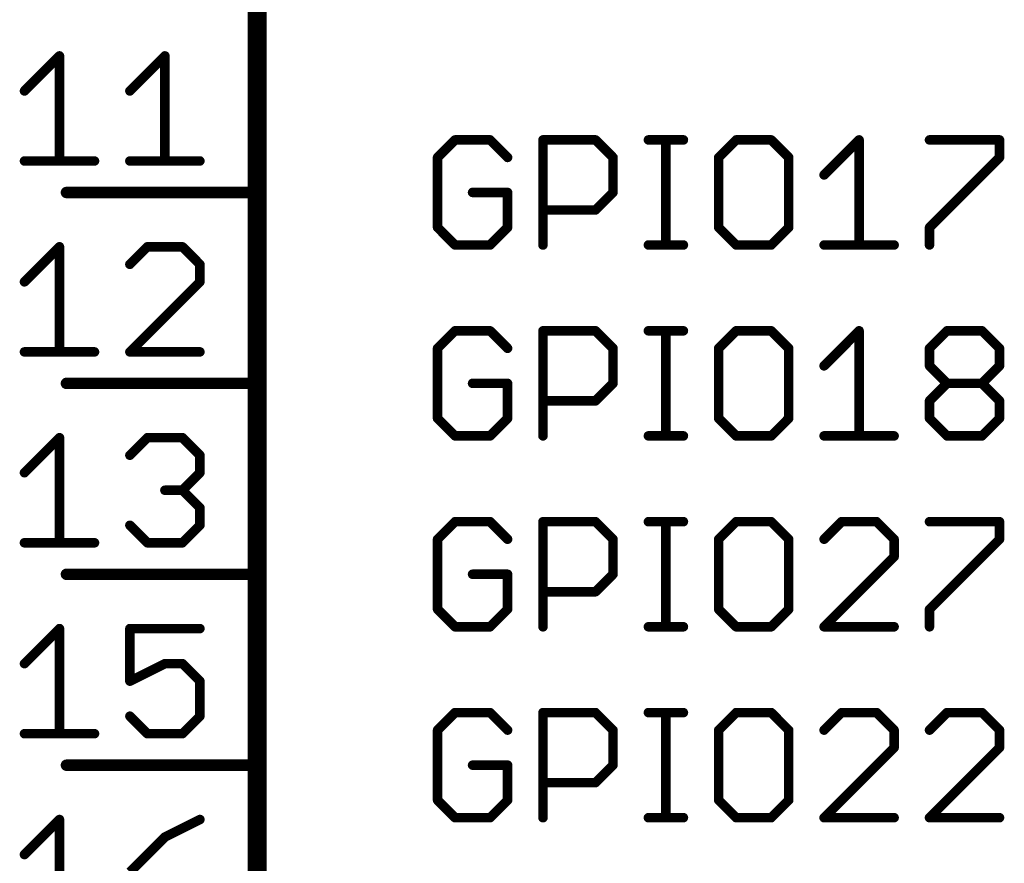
# Model space of a CAD drawing. Extents: x -74 to 107, y -89 to 175.
# Tile 6 of 25: x -57 to -43, y 57 to 68. Entities that reach past the tile are written whole.
import ezdxf

# ---------------------------------------------------------------- set-up
doc = ezdxf.new("R2010")
doc.units = 0
doc.layers.add('94', color=14, linetype='CONTINUOUS')
doc.layers.add('95', color=251, linetype='CONTINUOUS')

msp = doc.modelspace()

# ---------------------------------------------------------------- linework, layer by layer
at = {"layer": '94'}
for points, const_width in [([(-53.34, 27.94), (-53.34, 76.2)], 0.254), ([(-55.88, 66.04), (-53.34, 66.04)], 0.1524), ([(-55.88, 63.5), (-53.34, 63.5)], 0.1524), ([(-55.88, 60.96), (-53.34, 60.96)], 0.1524), ([(-55.88, 58.42), (-53.34, 58.42)], 0.1524)]:
    msp.add_lwpolyline(points, dxfattribs=dict(at, const_width=const_width))
at = {"layer": '94', "const_width": 0.0762}
for points in [[(-55.88, 66.0781, 1), (-55.88, 66.0019)], [(-53.34, 66.0019, 1), (-53.34, 66.0781)], [(-55.88, 63.5381, 1), (-55.88, 63.4619)], [(-53.34, 63.4619, 1), (-53.34, 63.5381)], [(-55.88, 60.9981, 1), (-55.88, 60.9219)], [(-53.34, 60.9219, 1), (-53.34, 60.9981)], [(-55.88, 58.4581, 1), (-55.88, 58.3819)], [(-53.34, 58.3819, 1), (-53.34, 58.4581)]]:
    msp.add_lwpolyline(points, format="xyb", dxfattribs=at)
at = {"layer": '95', "const_width": 0.127}
for points in [[(-56.4387, 67.3912), (-55.9726, 67.8573)], [(-55.9726, 67.8573), (-55.9726, 66.4591)], [(-55.0354, 67.3912), (-54.5693, 67.8573)], [(-54.5693, 67.8573), (-54.5693, 66.4591)], [(-50.7067, 66.7397), (-50.9397, 66.5067)], [(-50.2406, 66.7397), (-50.7067, 66.7397)], [(-50.0076, 66.5067), (-50.2406, 66.7397)], [(-49.5364, 65.3415), (-49.5364, 66.7397)], [(-49.5364, 66.7397), (-48.8373, 66.7397)], [(-48.8373, 66.7397), (-48.6043, 66.5067)], [(-48.1331, 66.7397), (-47.6671, 66.7397)], [(-47.9001, 65.3415), (-47.9001, 66.7397)], [(-46.9646, 66.7397), (-47.1976, 66.5067)], [(-46.4985, 66.7397), (-46.9646, 66.7397)], [(-46.2655, 66.5067), (-46.4985, 66.7397)], [(-45.7943, 66.2736), (-45.3283, 66.7397)], [(-45.3283, 66.7397), (-45.3283, 65.3415)], [(-44.3911, 66.7397), (-43.4589, 66.7397)], [(-43.4589, 66.7397), (-43.4589, 66.5067)], [(-56.4387, 66.4591), (-55.5065, 66.4591)], [(-55.0354, 66.4591), (-54.1033, 66.4591)], [(-50.9397, 66.5067), (-50.9397, 65.5745)], [(-48.6043, 66.5067), (-48.6043, 66.0406)], [(-47.1976, 66.5067), (-47.1976, 65.5745)], [(-46.2655, 65.5745), (-46.2655, 66.5067)], [(-43.4589, 66.5067), (-44.3911, 65.5745)], [(-50.0076, 66.0406), (-50.4736, 66.0406)], [(-50.0076, 65.5745), (-50.0076, 66.0406)], [(-48.6043, 66.0406), (-48.8373, 65.8076)], [(-48.8373, 65.8076), (-49.5364, 65.8076)], [(-50.9397, 65.5745), (-50.7067, 65.3415)], [(-50.2406, 65.3415), (-50.0076, 65.5745)], [(-47.1976, 65.5745), (-46.9646, 65.3415)], [(-46.4985, 65.3415), (-46.2655, 65.5745)], [(-44.3911, 65.5745), (-44.3911, 65.3415)], [(-50.7067, 65.3415), (-50.2406, 65.3415)], [(-48.1331, 65.3415), (-47.6671, 65.3415)], [(-46.9646, 65.3415), (-46.4985, 65.3415)], [(-45.7943, 65.3415), (-44.8622, 65.3415)], [(-56.4387, 64.8512), (-55.9726, 65.3173)], [(-55.9726, 65.3173), (-55.9726, 63.9191)], [(-54.8023, 65.3173), (-55.0354, 65.0843)], [(-54.3363, 65.3173), (-54.8023, 65.3173)], [(-54.1033, 65.0843), (-54.3363, 65.3173)], [(-54.1033, 64.8512), (-54.1033, 65.0843)], [(-55.0354, 63.9191), (-54.1033, 64.8512)], [(-50.7067, 64.1997), (-50.9397, 63.9667)], [(-50.2406, 64.1997), (-50.7067, 64.1997)], [(-50.0076, 63.9667), (-50.2406, 64.1997)], [(-49.5364, 62.8015), (-49.5364, 64.1997)], [(-49.5364, 64.1997), (-48.8373, 64.1997)], [(-48.8373, 64.1997), (-48.6043, 63.9667)], [(-48.1331, 64.1997), (-47.6671, 64.1997)], [(-47.9001, 62.8015), (-47.9001, 64.1997)], [(-46.9646, 64.1997), (-47.1976, 63.9667)], [(-46.4985, 64.1997), (-46.9646, 64.1997)], [(-46.2655, 63.9667), (-46.4985, 64.1997)], [(-45.7943, 63.7336), (-45.3283, 64.1997)], [(-45.3283, 64.1997), (-45.3283, 62.8015)], [(-44.3911, 63.9667), (-44.158, 64.1997)], [(-44.158, 64.1997), (-43.692, 64.1997)], [(-43.692, 64.1997), (-43.4589, 63.9667)], [(-56.4387, 63.9191), (-55.5065, 63.9191)], [(-54.1033, 63.9191), (-55.0354, 63.9191)], [(-50.9397, 63.9667), (-50.9397, 63.0345)], [(-48.6043, 63.9667), (-48.6043, 63.5006)], [(-47.1976, 63.9667), (-47.1976, 63.0345)], [(-46.2655, 63.0345), (-46.2655, 63.9667)], [(-44.3911, 63.7336), (-44.3911, 63.9667)], [(-43.4589, 63.9667), (-43.4589, 63.7336)], [(-44.158, 63.5006), (-44.3911, 63.7336)], [(-43.4589, 63.7336), (-43.692, 63.5006)], [(-50.0076, 63.5006), (-50.4736, 63.5006)], [(-50.0076, 63.0345), (-50.0076, 63.5006)], [(-48.6043, 63.5006), (-48.8373, 63.2676)], [(-44.3911, 63.2676), (-44.158, 63.5006)], [(-44.158, 63.5006), (-43.692, 63.5006)], [(-43.692, 63.5006), (-43.4589, 63.2676)], [(-48.8373, 63.2676), (-49.5364, 63.2676)], [(-44.3911, 63.0345), (-44.3911, 63.2676)], [(-43.4589, 63.2676), (-43.4589, 63.0345)], [(-50.9397, 63.0345), (-50.7067, 62.8015)], [(-50.2406, 62.8015), (-50.0076, 63.0345)], [(-47.1976, 63.0345), (-46.9646, 62.8015)], [(-46.4985, 62.8015), (-46.2655, 63.0345)], [(-44.158, 62.8015), (-44.3911, 63.0345)], [(-43.4589, 63.0345), (-43.692, 62.8015)], [(-56.4387, 62.3112), (-55.9726, 62.7773)], [(-55.9726, 62.7773), (-55.9726, 61.3791)], [(-55.0354, 62.5443), (-54.8023, 62.7773)], [(-54.8023, 62.7773), (-54.3363, 62.7773)], [(-54.3363, 62.7773), (-54.1033, 62.5443)], [(-50.7067, 62.8015), (-50.2406, 62.8015)], [(-48.1331, 62.8015), (-47.6671, 62.8015)], [(-46.9646, 62.8015), (-46.4985, 62.8015)], [(-45.7943, 62.8015), (-44.8622, 62.8015)], [(-43.692, 62.8015), (-44.158, 62.8015)], [(-54.1033, 62.5443), (-54.1033, 62.3112)], [(-54.1033, 62.3112), (-54.3363, 62.0782)], [(-54.3363, 62.0782), (-54.5693, 62.0782)], [(-54.3363, 62.0782), (-54.1033, 61.8452)], [(-54.1033, 61.8452), (-54.1033, 61.6121)], [(-54.8023, 61.3791), (-55.0354, 61.6121)], [(-54.1033, 61.6121), (-54.3363, 61.3791)], [(-50.7067, 61.6597), (-50.9397, 61.4267)], [(-50.2406, 61.6597), (-50.7067, 61.6597)], [(-50.0076, 61.4267), (-50.2406, 61.6597)], [(-49.5364, 60.2615), (-49.5364, 61.6597)], [(-49.5364, 61.6597), (-48.8373, 61.6597)], [(-48.8373, 61.6597), (-48.6043, 61.4267)], [(-48.1331, 61.6597), (-47.6671, 61.6597)], [(-47.9001, 60.2615), (-47.9001, 61.6597)], [(-46.9646, 61.6597), (-47.1976, 61.4267)], [(-46.4985, 61.6597), (-46.9646, 61.6597)], [(-46.2655, 61.4267), (-46.4985, 61.6597)], [(-45.5613, 61.6597), (-45.7943, 61.4267)], [(-45.0953, 61.6597), (-45.5613, 61.6597)], [(-44.8622, 61.4267), (-45.0953, 61.6597)], [(-44.3911, 61.6597), (-43.4589, 61.6597)], [(-43.4589, 61.6597), (-43.4589, 61.4267)], [(-50.9397, 61.4267), (-50.9397, 60.4945)], [(-48.6043, 61.4267), (-48.6043, 60.9606)], [(-47.1976, 61.4267), (-47.1976, 60.4945)], [(-46.2655, 60.4945), (-46.2655, 61.4267)], [(-44.8622, 61.1936), (-44.8622, 61.4267)], [(-43.4589, 61.4267), (-44.3911, 60.4945)], [(-56.4387, 61.3791), (-55.5065, 61.3791)], [(-54.3363, 61.3791), (-54.8023, 61.3791)], [(-45.7943, 60.2615), (-44.8622, 61.1936)], [(-50.0076, 60.9606), (-50.4736, 60.9606)], [(-50.0076, 60.4945), (-50.0076, 60.9606)], [(-48.6043, 60.9606), (-48.8373, 60.7276)], [(-48.8373, 60.7276), (-49.5364, 60.7276)], [(-50.9397, 60.4945), (-50.7067, 60.2615)], [(-50.2406, 60.2615), (-50.0076, 60.4945)], [(-47.1976, 60.4945), (-46.9646, 60.2615)], [(-46.4985, 60.2615), (-46.2655, 60.4945)], [(-44.3911, 60.4945), (-44.3911, 60.2615)], [(-56.4387, 59.7712), (-55.9726, 60.2373)], [(-55.9726, 60.2373), (-55.9726, 58.8391)], [(-54.1033, 60.2373), (-55.0354, 60.2373)], [(-55.0354, 60.2373), (-55.0354, 59.5382)], [(-50.7067, 60.2615), (-50.2406, 60.2615)], [(-48.1331, 60.2615), (-47.6671, 60.2615)], [(-46.9646, 60.2615), (-46.4985, 60.2615)], [(-44.8622, 60.2615), (-45.7943, 60.2615)], [(-55.0354, 59.5382), (-54.5693, 59.7712)], [(-54.5693, 59.7712), (-54.3363, 59.7712)], [(-54.3363, 59.7712), (-54.1033, 59.5382)], [(-54.1033, 59.5382), (-54.1033, 59.0721)], [(-54.8023, 58.8391), (-55.0354, 59.0721)], [(-54.1033, 59.0721), (-54.3363, 58.8391)], [(-50.7067, 59.1197), (-50.9397, 58.8867)], [(-50.2406, 59.1197), (-50.7067, 59.1197)], [(-50.0076, 58.8867), (-50.2406, 59.1197)], [(-49.5364, 57.7215), (-49.5364, 59.1197)], [(-49.5364, 59.1197), (-48.8373, 59.1197)], [(-48.8373, 59.1197), (-48.6043, 58.8867)], [(-48.1331, 59.1197), (-47.6671, 59.1197)], [(-47.9001, 57.7215), (-47.9001, 59.1197)], [(-46.9646, 59.1197), (-47.1976, 58.8867)], [(-46.4985, 59.1197), (-46.9646, 59.1197)], [(-46.2655, 58.8867), (-46.4985, 59.1197)], [(-45.5613, 59.1197), (-45.7943, 58.8867)], [(-45.0953, 59.1197), (-45.5613, 59.1197)], [(-44.8622, 58.8867), (-45.0953, 59.1197)], [(-44.158, 59.1197), (-44.3911, 58.8867)], [(-43.692, 59.1197), (-44.158, 59.1197)], [(-43.4589, 58.8867), (-43.692, 59.1197)], [(-56.4387, 58.8391), (-55.5065, 58.8391)], [(-54.3363, 58.8391), (-54.8023, 58.8391)], [(-50.9397, 58.8867), (-50.9397, 57.9545)], [(-48.6043, 58.8867), (-48.6043, 58.4206)], [(-47.1976, 58.8867), (-47.1976, 57.9545)], [(-46.2655, 57.9545), (-46.2655, 58.8867)], [(-44.8622, 58.6536), (-44.8622, 58.8867)], [(-43.4589, 58.6536), (-43.4589, 58.8867)], [(-45.7943, 57.7215), (-44.8622, 58.6536)], [(-44.3911, 57.7215), (-43.4589, 58.6536)], [(-50.0076, 58.4206), (-50.4736, 58.4206)], [(-50.0076, 57.9545), (-50.0076, 58.4206)], [(-48.6043, 58.4206), (-48.8373, 58.1876)], [(-48.8373, 58.1876), (-49.5364, 58.1876)], [(-50.9397, 57.9545), (-50.7067, 57.7215)], [(-50.2406, 57.7215), (-50.0076, 57.9545)], [(-47.1976, 57.9545), (-46.9646, 57.7215)], [(-46.4985, 57.7215), (-46.2655, 57.9545)], [(-56.4387, 57.2312), (-55.9726, 57.6973)], [(-55.9726, 57.6973), (-55.9726, 56.2991)], [(-54.1033, 57.6973), (-54.5693, 57.4643)], [(-50.7067, 57.7215), (-50.2406, 57.7215)], [(-48.1331, 57.7215), (-47.6671, 57.7215)], [(-46.9646, 57.7215), (-46.4985, 57.7215)], [(-44.8622, 57.7215), (-45.7943, 57.7215)], [(-43.4589, 57.7215), (-44.3911, 57.7215)], [(-54.5693, 57.4643), (-55.0354, 56.9982)]]:
    msp.add_lwpolyline(points, dxfattribs=at)
at = {"layer": '95', "const_width": 0.0635}
for points in [[(-55.9408, 67.8573, 1), (-56.0043, 67.8573)], [(-55.9501, 67.8348, 1), (-55.995, 67.8797)], [(-54.5376, 67.8573, 1), (-54.6011, 67.8573)], [(-54.5469, 67.8348, 1), (-54.5918, 67.8797)], [(-56.4611, 67.4137, 1), (-56.4162, 67.3688)], [(-55.0578, 67.4137, 1), (-55.0129, 67.3688)], [(-50.7067, 66.7714, 1), (-50.7067, 66.7079)], [(-50.6842, 66.7172, 1), (-50.7291, 66.7621)], [(-50.2182, 66.7621, 1), (-50.2631, 66.7172)], [(-50.2406, 66.7079, 1), (-50.2406, 66.7714)], [(-49.5047, 66.7397, 1), (-49.5682, 66.7397)], [(-49.5364, 66.7714, 1), (-49.5364, 66.7079)], [(-48.8149, 66.7621, 1), (-48.8598, 66.7172)], [(-48.8373, 66.7079, 1), (-48.8373, 66.7714)], [(-48.1331, 66.7714, 1), (-48.1331, 66.7079)], [(-47.8684, 66.7397, 1), (-47.9319, 66.7397)], [(-47.6671, 66.7079, 1), (-47.6671, 66.7714)], [(-46.9646, 66.7714, 1), (-46.9646, 66.7079)], [(-46.9421, 66.7172, 1), (-46.987, 66.7621)], [(-46.4761, 66.7621, 1), (-46.521, 66.7172)], [(-46.4985, 66.7079, 1), (-46.4985, 66.7714)], [(-45.2965, 66.7397, 1), (-45.36, 66.7397)], [(-45.3058, 66.7172, 1), (-45.3507, 66.7621)], [(-44.3911, 66.7714, 1), (-44.3911, 66.7079)], [(-43.4272, 66.7397, 1), (-43.4907, 66.7397)], [(-43.4589, 66.7079, 1), (-43.4589, 66.7714)], [(-56.4387, 66.4909, 1), (-56.4387, 66.4274)], [(-56.0043, 66.4591, 1), (-55.9408, 66.4591)], [(-55.5065, 66.4274, 1), (-55.5065, 66.4909)], [(-55.0354, 66.4909, 1), (-55.0354, 66.4274)], [(-54.6011, 66.4591, 1), (-54.5376, 66.4591)], [(-54.1033, 66.4274, 1), (-54.1033, 66.4909)], [(-50.9079, 66.5067, 1), (-50.9715, 66.5067)], [(-50.9622, 66.5291, 1), (-50.9172, 66.4842)], [(-50.03, 66.4842, 1), (-49.9851, 66.5291)], [(-48.5725, 66.5067, 1), (-48.636, 66.5067)], [(-48.6267, 66.4842, 1), (-48.5818, 66.5291)], [(-47.1659, 66.5067, 1), (-47.2294, 66.5067)], [(-47.2201, 66.5291, 1), (-47.1752, 66.4842)], [(-46.2337, 66.5067, 1), (-46.2972, 66.5067)], [(-46.2879, 66.4842, 1), (-46.243, 66.5291)], [(-43.4907, 66.5067, 1), (-43.4272, 66.5067)], [(-43.4365, 66.4842, 1), (-43.4814, 66.5291)], [(-45.8168, 66.2961, 1), (-45.7719, 66.2512)], [(-50.4736, 66.0723, 1), (-50.4736, 66.0088)], [(-49.9758, 66.0406, 1), (-50.0393, 66.0406)], [(-50.0076, 66.0088, 1), (-50.0076, 66.0723)], [(-48.636, 66.0406, 1), (-48.5725, 66.0406)], [(-48.5818, 66.0181, 1), (-48.6267, 66.063)], [(-49.5364, 65.8393, 1), (-49.5364, 65.7758)], [(-48.8598, 65.83, 1), (-48.8149, 65.7851)], [(-48.8373, 65.7758, 1), (-48.8373, 65.8393)], [(-50.9715, 65.5745, 1), (-50.9079, 65.5745)], [(-50.9172, 65.597, 1), (-50.9622, 65.5521)], [(-50.0393, 65.5745, 1), (-49.9758, 65.5745)], [(-49.9851, 65.5521, 1), (-50.03, 65.597)], [(-47.2294, 65.5745, 1), (-47.1659, 65.5745)], [(-47.1752, 65.597, 1), (-47.2201, 65.5521)], [(-46.2972, 65.5745, 1), (-46.2337, 65.5745)], [(-46.243, 65.5521, 1), (-46.2879, 65.597)], [(-44.3593, 65.5745, 1), (-44.4228, 65.5745)], [(-44.4135, 65.597, 1), (-44.3686, 65.5521)], [(-50.7067, 65.3732, 1), (-50.7067, 65.3097)], [(-50.2406, 65.3097, 1), (-50.2406, 65.3732)], [(-48.1331, 65.3732, 1), (-48.1331, 65.3097)], [(-47.6671, 65.3097, 1), (-47.6671, 65.3732)], [(-46.9646, 65.3732, 1), (-46.9646, 65.3097)], [(-46.4985, 65.3097, 1), (-46.4985, 65.3732)], [(-45.7943, 65.3732, 1), (-45.7943, 65.3097)], [(-44.8622, 65.3097, 1), (-44.8622, 65.3732)], [(-55.9408, 65.3173, 1), (-56.0043, 65.3173)], [(-55.9501, 65.2948, 1), (-55.995, 65.3397)], [(-54.8023, 65.349, 1), (-54.8023, 65.2855)], [(-54.7799, 65.2948, 1), (-54.8248, 65.3397)], [(-54.3138, 65.3397, 1), (-54.3587, 65.2948)], [(-54.3363, 65.2855, 1), (-54.3363, 65.349)], [(-50.7291, 65.319, 1), (-50.6842, 65.364)], [(-50.2631, 65.364, 1), (-50.2182, 65.319)], [(-49.5682, 65.3415, 1), (-49.5047, 65.3415)], [(-47.9319, 65.3415, 1), (-47.8684, 65.3415)], [(-46.987, 65.319, 1), (-46.9421, 65.364)], [(-46.521, 65.364, 1), (-46.4761, 65.319)], [(-45.36, 65.3415, 1), (-45.2965, 65.3415)], [(-44.4228, 65.3415, 1), (-44.3593, 65.3415)], [(-54.0715, 65.0843, 1), (-54.135, 65.0843)], [(-55.0578, 65.1067, 1), (-55.0129, 65.0618)], [(-54.1257, 65.0618, 1), (-54.0808, 65.1067)], [(-56.4611, 64.8737, 1), (-56.4162, 64.8288)], [(-54.135, 64.8512, 1), (-54.0715, 64.8512)], [(-54.0808, 64.8288, 1), (-54.1257, 64.8737)], [(-50.7067, 64.2314, 1), (-50.7067, 64.1679)], [(-50.6842, 64.1772, 1), (-50.7291, 64.2221)], [(-50.2182, 64.2221, 1), (-50.2631, 64.1772)], [(-50.2406, 64.1679, 1), (-50.2406, 64.2314)], [(-49.5047, 64.1997, 1), (-49.5682, 64.1997)], [(-49.5364, 64.2314, 1), (-49.5364, 64.1679)], [(-48.8149, 64.2221, 1), (-48.8598, 64.1772)], [(-48.8373, 64.1679, 1), (-48.8373, 64.2314)], [(-48.1331, 64.2314, 1), (-48.1331, 64.1679)], [(-47.8684, 64.1997, 1), (-47.9319, 64.1997)], [(-47.6671, 64.1679, 1), (-47.6671, 64.2314)], [(-46.9646, 64.2314, 1), (-46.9646, 64.1679)], [(-46.9421, 64.1772, 1), (-46.987, 64.2221)], [(-46.4761, 64.2221, 1), (-46.521, 64.1772)], [(-46.4985, 64.1679, 1), (-46.4985, 64.2314)], [(-45.2965, 64.1997, 1), (-45.36, 64.1997)], [(-45.3058, 64.1772, 1), (-45.3507, 64.2221)], [(-44.158, 64.2314, 1), (-44.158, 64.1679)], [(-44.1356, 64.1772, 1), (-44.1805, 64.2221)], [(-43.6695, 64.2221, 1), (-43.7144, 64.1772)], [(-43.692, 64.1679, 1), (-43.692, 64.2314)], [(-56.4387, 63.9509, 1), (-56.4387, 63.8873)], [(-55.5065, 63.8873, 1), (-55.5065, 63.9509)], [(-55.0354, 63.9509, 1), (-55.0354, 63.8873)], [(-55.0578, 63.9416, 1), (-55.0129, 63.8966)], [(-54.1033, 63.8873, 1), (-54.1033, 63.9509)], [(-50.9079, 63.9667, 1), (-50.9715, 63.9667)], [(-50.9622, 63.9891, 1), (-50.9172, 63.9442)], [(-50.03, 63.9442, 1), (-49.9851, 63.9891)], [(-48.5725, 63.9667, 1), (-48.636, 63.9667)], [(-48.6267, 63.9442, 1), (-48.5818, 63.9891)], [(-47.1659, 63.9667, 1), (-47.2294, 63.9667)], [(-47.2201, 63.9891, 1), (-47.1752, 63.9442)], [(-46.2337, 63.9667, 1), (-46.2972, 63.9667)], [(-46.2879, 63.9442, 1), (-46.243, 63.9891)], [(-44.3593, 63.9667, 1), (-44.4228, 63.9667)], [(-44.4135, 63.9891, 1), (-44.3686, 63.9442)], [(-43.4272, 63.9667, 1), (-43.4907, 63.9667)], [(-43.4814, 63.9442, 1), (-43.4365, 63.9891)], [(-56.0043, 63.9191, 1), (-55.9408, 63.9191)], [(-45.8168, 63.7561, 1), (-45.7719, 63.7112)], [(-44.4228, 63.7336, 1), (-44.3593, 63.7336)], [(-44.3686, 63.7561, 1), (-44.4135, 63.7112)], [(-43.4907, 63.7336, 1), (-43.4272, 63.7336)], [(-43.4365, 63.7112, 1), (-43.4814, 63.7561)], [(-50.4736, 63.5323, 1), (-50.4736, 63.4688)], [(-49.9758, 63.5006, 1), (-50.0393, 63.5006)], [(-50.0076, 63.4688, 1), (-50.0076, 63.5323)], [(-48.636, 63.5006, 1), (-48.5725, 63.5006)], [(-48.5818, 63.4781, 1), (-48.6267, 63.523)], [(-44.158, 63.5323, 1), (-44.158, 63.4688)], [(-44.1356, 63.4781, 1), (-44.1805, 63.523)], [(-44.1805, 63.4781, 1), (-44.1356, 63.523)], [(-43.6695, 63.523, 1), (-43.7144, 63.4781)], [(-43.7144, 63.523, 1), (-43.6695, 63.4781)], [(-43.692, 63.4688, 1), (-43.692, 63.5323)], [(-49.5364, 63.2993, 1), (-49.5364, 63.2358)], [(-48.8598, 63.29, 1), (-48.8149, 63.2451)], [(-48.8373, 63.2358, 1), (-48.8373, 63.2993)], [(-44.3593, 63.2676, 1), (-44.4228, 63.2676)], [(-44.4135, 63.29, 1), (-44.3686, 63.2451)], [(-43.4272, 63.2676, 1), (-43.4907, 63.2676)], [(-43.4814, 63.2451, 1), (-43.4365, 63.29)], [(-50.9715, 63.0345, 1), (-50.9079, 63.0345)], [(-50.9172, 63.057, 1), (-50.9622, 63.0121)], [(-50.0393, 63.0345, 1), (-49.9758, 63.0345)], [(-49.9851, 63.0121, 1), (-50.03, 63.057)], [(-47.2294, 63.0345, 1), (-47.1659, 63.0345)], [(-47.1752, 63.057, 1), (-47.2201, 63.0121)], [(-46.2972, 63.0345, 1), (-46.2337, 63.0345)], [(-46.243, 63.0121, 1), (-46.2879, 63.057)], [(-44.4228, 63.0345, 1), (-44.3593, 63.0345)], [(-44.3686, 63.057, 1), (-44.4135, 63.0121)], [(-43.4907, 63.0345, 1), (-43.4272, 63.0345)], [(-43.4365, 63.0121, 1), (-43.4814, 63.057)], [(-55.9408, 62.7773, 1), (-56.0043, 62.7773)], [(-55.9501, 62.7548, 1), (-55.995, 62.7997)], [(-54.8023, 62.809, 1), (-54.8023, 62.7455)], [(-54.7799, 62.7548, 1), (-54.8248, 62.7997)], [(-54.3138, 62.7997, 1), (-54.3587, 62.7548)], [(-54.3363, 62.7455, 1), (-54.3363, 62.809)], [(-50.7067, 62.8333, 1), (-50.7067, 62.7698)], [(-50.7291, 62.779, 1), (-50.6842, 62.824)], [(-50.2631, 62.824, 1), (-50.2182, 62.779)], [(-50.2406, 62.7698, 1), (-50.2406, 62.8333)], [(-49.5682, 62.8015, 1), (-49.5047, 62.8015)], [(-48.1331, 62.8333, 1), (-48.1331, 62.7698)], [(-47.9319, 62.8015, 1), (-47.8684, 62.8015)], [(-47.6671, 62.7698, 1), (-47.6671, 62.8333)], [(-46.9646, 62.8333, 1), (-46.9646, 62.7698)], [(-46.987, 62.779, 1), (-46.9421, 62.824)], [(-46.521, 62.824, 1), (-46.4761, 62.779)], [(-46.4985, 62.7698, 1), (-46.4985, 62.8333)], [(-45.7943, 62.8333, 1), (-45.7943, 62.7698)], [(-45.36, 62.8015, 1), (-45.2965, 62.8015)], [(-44.8622, 62.7698, 1), (-44.8622, 62.8333)], [(-44.158, 62.8333, 1), (-44.158, 62.7698)], [(-44.1805, 62.779, 1), (-44.1356, 62.824)], [(-43.7144, 62.824, 1), (-43.6695, 62.779)], [(-43.692, 62.7698, 1), (-43.692, 62.8333)], [(-55.0578, 62.5667, 1), (-55.0129, 62.5218)], [(-54.0715, 62.5443, 1), (-54.135, 62.5443)], [(-54.1257, 62.5218, 1), (-54.0808, 62.5667)], [(-56.4611, 62.3337, 1), (-56.4162, 62.2888)], [(-54.135, 62.3112, 1), (-54.0715, 62.3112)], [(-54.0808, 62.2888, 1), (-54.1257, 62.3337)], [(-54.5693, 62.1099, 1), (-54.5693, 62.0464)], [(-54.3138, 62.1006, 1), (-54.3587, 62.0557)], [(-54.3587, 62.1006, 1), (-54.3138, 62.0557)], [(-54.3363, 62.0464, 1), (-54.3363, 62.1099)], [(-54.0715, 61.8452, 1), (-54.135, 61.8452)], [(-54.1257, 61.8227, 1), (-54.0808, 61.8676)], [(-55.0129, 61.6346, 1), (-55.0578, 61.5897)], [(-54.135, 61.6121, 1), (-54.0715, 61.6121)], [(-54.0808, 61.5897, 1), (-54.1257, 61.6346)], [(-50.7067, 61.6914, 1), (-50.7067, 61.6279)], [(-50.6842, 61.6372, 1), (-50.7291, 61.6821)], [(-50.2182, 61.6821, 1), (-50.2631, 61.6372)], [(-50.2406, 61.6279, 1), (-50.2406, 61.6914)], [(-49.5047, 61.6597, 1), (-49.5682, 61.6597)], [(-49.5364, 61.6914, 1), (-49.5364, 61.6279)], [(-48.8149, 61.6821, 1), (-48.8598, 61.6372)], [(-48.8373, 61.6279, 1), (-48.8373, 61.6914)], [(-48.1331, 61.6914, 1), (-48.1331, 61.6279)], [(-47.8684, 61.6597, 1), (-47.9319, 61.6597)], [(-47.6671, 61.6279, 1), (-47.6671, 61.6914)], [(-46.9646, 61.6914, 1), (-46.9646, 61.6279)], [(-46.9421, 61.6372, 1), (-46.987, 61.6821)], [(-46.4761, 61.6821, 1), (-46.521, 61.6372)], [(-46.4985, 61.6279, 1), (-46.4985, 61.6914)], [(-45.5613, 61.6914, 1), (-45.5613, 61.6279)], [(-45.5389, 61.6372, 1), (-45.5838, 61.6821)], [(-45.0728, 61.6821, 1), (-45.1177, 61.6372)], [(-45.0953, 61.6279, 1), (-45.0953, 61.6914)], [(-44.3911, 61.6914, 1), (-44.3911, 61.6279)], [(-43.4272, 61.6597, 1), (-43.4907, 61.6597)], [(-43.4589, 61.6279, 1), (-43.4589, 61.6914)], [(-50.9079, 61.4267, 1), (-50.9715, 61.4267)], [(-50.9622, 61.4491, 1), (-50.9172, 61.4042)], [(-50.03, 61.4042, 1), (-49.9851, 61.4491)], [(-48.5725, 61.4267, 1), (-48.636, 61.4267)], [(-48.6267, 61.4042, 1), (-48.5818, 61.4491)], [(-47.1659, 61.4267, 1), (-47.2294, 61.4267)], [(-47.2201, 61.4491, 1), (-47.1752, 61.4042)], [(-46.2337, 61.4267, 1), (-46.2972, 61.4267)], [(-46.2879, 61.4042, 1), (-46.243, 61.4491)], [(-45.8168, 61.4491, 1), (-45.7719, 61.4042)], [(-44.8305, 61.4267, 1), (-44.894, 61.4267)], [(-44.8847, 61.4042, 1), (-44.8398, 61.4491)], [(-43.4365, 61.4042, 1), (-43.4814, 61.4491)], [(-56.4387, 61.4109, 1), (-56.4387, 61.3473)], [(-56.0043, 61.3791, 1), (-55.9408, 61.3791)], [(-55.5065, 61.3473, 1), (-55.5065, 61.4109)], [(-54.8023, 61.4109, 1), (-54.8023, 61.3473)], [(-54.8248, 61.3566, 1), (-54.7799, 61.4016)], [(-54.3587, 61.4016, 1), (-54.3138, 61.3566)], [(-54.3363, 61.3473, 1), (-54.3363, 61.4109)], [(-43.4907, 61.4267, 1), (-43.4272, 61.4267)], [(-44.894, 61.1936, 1), (-44.8305, 61.1936)], [(-44.8398, 61.1712, 1), (-44.8847, 61.2161)], [(-50.4736, 60.9923, 1), (-50.4736, 60.9288)], [(-49.9758, 60.9606, 1), (-50.0393, 60.9606)], [(-50.0076, 60.9288, 1), (-50.0076, 60.9923)], [(-48.636, 60.9606, 1), (-48.5725, 60.9606)], [(-48.5818, 60.9381, 1), (-48.6267, 60.983)], [(-49.5364, 60.7593, 1), (-49.5364, 60.6958)], [(-48.8598, 60.75, 1), (-48.8149, 60.7051)], [(-48.8373, 60.6958, 1), (-48.8373, 60.7593)], [(-50.9172, 60.517, 1), (-50.9622, 60.4721)], [(-49.9851, 60.4721, 1), (-50.03, 60.517)], [(-47.1752, 60.517, 1), (-47.2201, 60.4721)], [(-46.243, 60.4721, 1), (-46.2879, 60.517)], [(-44.3593, 60.4945, 1), (-44.4228, 60.4945)], [(-50.9715, 60.4945, 1), (-50.9079, 60.4945)], [(-50.0393, 60.4945, 1), (-49.9758, 60.4945)], [(-47.2294, 60.4945, 1), (-47.1659, 60.4945)], [(-46.2972, 60.4945, 1), (-46.2337, 60.4945)], [(-44.4135, 60.517, 1), (-44.3686, 60.4721)], [(-55.9408, 60.2373, 1), (-56.0043, 60.2373)], [(-55.9501, 60.2148, 1), (-55.995, 60.2597)], [(-55.0354, 60.269, 1), (-55.0354, 60.2055)], [(-55.0036, 60.2373, 1), (-55.0671, 60.2373)], [(-54.1033, 60.2055, 1), (-54.1033, 60.269)], [(-50.7067, 60.2933, 1), (-50.7067, 60.2298)], [(-50.7291, 60.239, 1), (-50.6842, 60.284)], [(-50.2631, 60.284, 1), (-50.2182, 60.239)], [(-50.2406, 60.2298, 1), (-50.2406, 60.2933)], [(-49.5682, 60.2615, 1), (-49.5047, 60.2615)], [(-48.1331, 60.2933, 1), (-48.1331, 60.2298)], [(-47.9319, 60.2615, 1), (-47.8684, 60.2615)], [(-47.6671, 60.2298, 1), (-47.6671, 60.2933)], [(-46.9646, 60.2933, 1), (-46.9646, 60.2298)], [(-46.987, 60.239, 1), (-46.9421, 60.284)], [(-46.521, 60.284, 1), (-46.4761, 60.239)], [(-46.4985, 60.2298, 1), (-46.4985, 60.2933)], [(-45.8168, 60.284, 1), (-45.7719, 60.239)], [(-45.7943, 60.2933, 1), (-45.7943, 60.2298)], [(-44.8622, 60.2298, 1), (-44.8622, 60.2933)], [(-44.4228, 60.2615, 1), (-44.3593, 60.2615)], [(-56.4611, 59.7937, 1), (-56.4162, 59.7488)], [(-54.5693, 59.803, 1), (-54.5693, 59.7395)], [(-54.5551, 59.7428, 1), (-54.5835, 59.7996)], [(-54.3138, 59.7937, 1), (-54.3587, 59.7488)], [(-54.3363, 59.7395, 1), (-54.3363, 59.803)], [(-55.0496, 59.5666, 1), (-55.0212, 59.5098)], [(-55.0671, 59.5382, 1), (-55.0036, 59.5382)], [(-54.0715, 59.5382, 1), (-54.135, 59.5382)], [(-54.1257, 59.5157, 1), (-54.0808, 59.5606)], [(-55.0129, 59.0946, 1), (-55.0578, 59.0497)], [(-54.0808, 59.0497, 1), (-54.1257, 59.0946)], [(-50.7067, 59.1514, 1), (-50.7067, 59.0879)], [(-50.6842, 59.0972, 1), (-50.7291, 59.1421)], [(-50.2182, 59.1421, 1), (-50.2631, 59.0972)], [(-50.2406, 59.0879, 1), (-50.2406, 59.1514)], [(-49.5047, 59.1197, 1), (-49.5682, 59.1197)], [(-49.5364, 59.1514, 1), (-49.5364, 59.0879)], [(-48.8149, 59.1421, 1), (-48.8598, 59.0972)], [(-48.8373, 59.0879, 1), (-48.8373, 59.1514)], [(-48.1331, 59.1514, 1), (-48.1331, 59.0879)], [(-47.8684, 59.1197, 1), (-47.9319, 59.1197)], [(-47.6671, 59.0879, 1), (-47.6671, 59.1514)], [(-46.9646, 59.1514, 1), (-46.9646, 59.0879)], [(-46.9421, 59.0972, 1), (-46.987, 59.1421)], [(-46.4761, 59.1421, 1), (-46.521, 59.0972)], [(-46.4985, 59.0879, 1), (-46.4985, 59.1514)], [(-45.5613, 59.1514, 1), (-45.5613, 59.0879)], [(-45.5389, 59.0972, 1), (-45.5838, 59.1421)], [(-45.0728, 59.1421, 1), (-45.1177, 59.0972)], [(-45.0953, 59.0879, 1), (-45.0953, 59.1514)], [(-44.158, 59.1514, 1), (-44.158, 59.0879)], [(-44.1356, 59.0972, 1), (-44.1805, 59.1421)], [(-43.6695, 59.1421, 1), (-43.7144, 59.0972)], [(-43.692, 59.0879, 1), (-43.692, 59.1514)], [(-54.135, 59.0721, 1), (-54.0715, 59.0721)], [(-56.4387, 58.8709, 1), (-56.4387, 58.8073)], [(-56.0043, 58.8391, 1), (-55.9408, 58.8391)], [(-55.5065, 58.8073, 1), (-55.5065, 58.8709)], [(-54.8023, 58.8709, 1), (-54.8023, 58.8073)], [(-54.8248, 58.8166, 1), (-54.7799, 58.8616)], [(-54.3587, 58.8616, 1), (-54.3138, 58.8166)], [(-54.3363, 58.8073, 1), (-54.3363, 58.8709)], [(-50.9079, 58.8867, 1), (-50.9715, 58.8867)], [(-50.9622, 58.9091, 1), (-50.9172, 58.8642)], [(-50.03, 58.8642, 1), (-49.9851, 58.9091)], [(-48.5725, 58.8867, 1), (-48.636, 58.8867)], [(-48.6267, 58.8642, 1), (-48.5818, 58.9091)], [(-47.1659, 58.8867, 1), (-47.2294, 58.8867)], [(-47.2201, 58.9091, 1), (-47.1752, 58.8642)], [(-46.2337, 58.8867, 1), (-46.2972, 58.8867)], [(-46.2879, 58.8642, 1), (-46.243, 58.9091)], [(-45.8168, 58.9091, 1), (-45.7719, 58.8642)], [(-44.8305, 58.8867, 1), (-44.894, 58.8867)], [(-44.8847, 58.8642, 1), (-44.8398, 58.9091)], [(-44.4135, 58.9091, 1), (-44.3686, 58.8642)], [(-43.4272, 58.8867, 1), (-43.4907, 58.8867)], [(-43.4814, 58.8642, 1), (-43.4365, 58.9091)], [(-44.894, 58.6536, 1), (-44.8305, 58.6536)], [(-44.8398, 58.6312, 1), (-44.8847, 58.6761)], [(-43.4907, 58.6536, 1), (-43.4272, 58.6536)], [(-43.4365, 58.6312, 1), (-43.4814, 58.6761)], [(-50.4736, 58.4523, 1), (-50.4736, 58.3888)], [(-49.9758, 58.4206, 1), (-50.0393, 58.4206)], [(-50.0076, 58.3888, 1), (-50.0076, 58.4523)], [(-48.5818, 58.3981, 1), (-48.6267, 58.443)], [(-48.636, 58.4206, 1), (-48.5725, 58.4206)], [(-49.5364, 58.2193, 1), (-49.5364, 58.1558)], [(-48.8598, 58.21, 1), (-48.8149, 58.1651)], [(-48.8373, 58.1558, 1), (-48.8373, 58.2193)], [(-50.9715, 57.9545, 1), (-50.9079, 57.9545)], [(-50.9172, 57.977, 1), (-50.9622, 57.9321)], [(-50.0393, 57.9545, 1), (-49.9758, 57.9545)], [(-49.9851, 57.9321, 1), (-50.03, 57.977)], [(-47.2294, 57.9545, 1), (-47.1659, 57.9545)], [(-47.1752, 57.977, 1), (-47.2201, 57.9321)], [(-46.2972, 57.9545, 1), (-46.2337, 57.9545)], [(-46.243, 57.9321, 1), (-46.2879, 57.977)], [(-55.9408, 57.6973, 1), (-56.0043, 57.6973)], [(-55.9501, 57.6748, 1), (-55.995, 57.7197)], [(-54.0891, 57.6689, 1), (-54.1174, 57.7257)], [(-50.7067, 57.7533, 1), (-50.7067, 57.6898)], [(-50.7291, 57.699, 1), (-50.6842, 57.744)], [(-50.2631, 57.744, 1), (-50.2182, 57.699)], [(-50.2406, 57.6898, 1), (-50.2406, 57.7533)], [(-49.5682, 57.7215, 1), (-49.5047, 57.7215)], [(-48.1331, 57.7533, 1), (-48.1331, 57.6898)], [(-47.9319, 57.7215, 1), (-47.8684, 57.7215)], [(-47.6671, 57.6898, 1), (-47.6671, 57.7533)], [(-46.9646, 57.7533, 1), (-46.9646, 57.6898)], [(-46.987, 57.699, 1), (-46.9421, 57.744)], [(-46.521, 57.744, 1), (-46.4761, 57.699)], [(-46.4985, 57.6898, 1), (-46.4985, 57.7533)], [(-45.8168, 57.744, 1), (-45.7719, 57.699)], [(-45.7943, 57.7533, 1), (-45.7943, 57.6898)], [(-44.8622, 57.6898, 1), (-44.8622, 57.7533)], [(-44.3911, 57.7533, 1), (-44.3911, 57.6898)], [(-44.4135, 57.744, 1), (-44.3686, 57.699)], [(-43.4589, 57.6898, 1), (-43.4589, 57.7533)], [(-54.5835, 57.4927, 1), (-54.5551, 57.4359)], [(-54.5469, 57.4418, 1), (-54.5918, 57.4867)], [(-56.4611, 57.2537, 1), (-56.4162, 57.2088)]]:
    msp.add_lwpolyline(points, format="xyb", dxfattribs=at)

doc.saveas('drawing.dxf')
